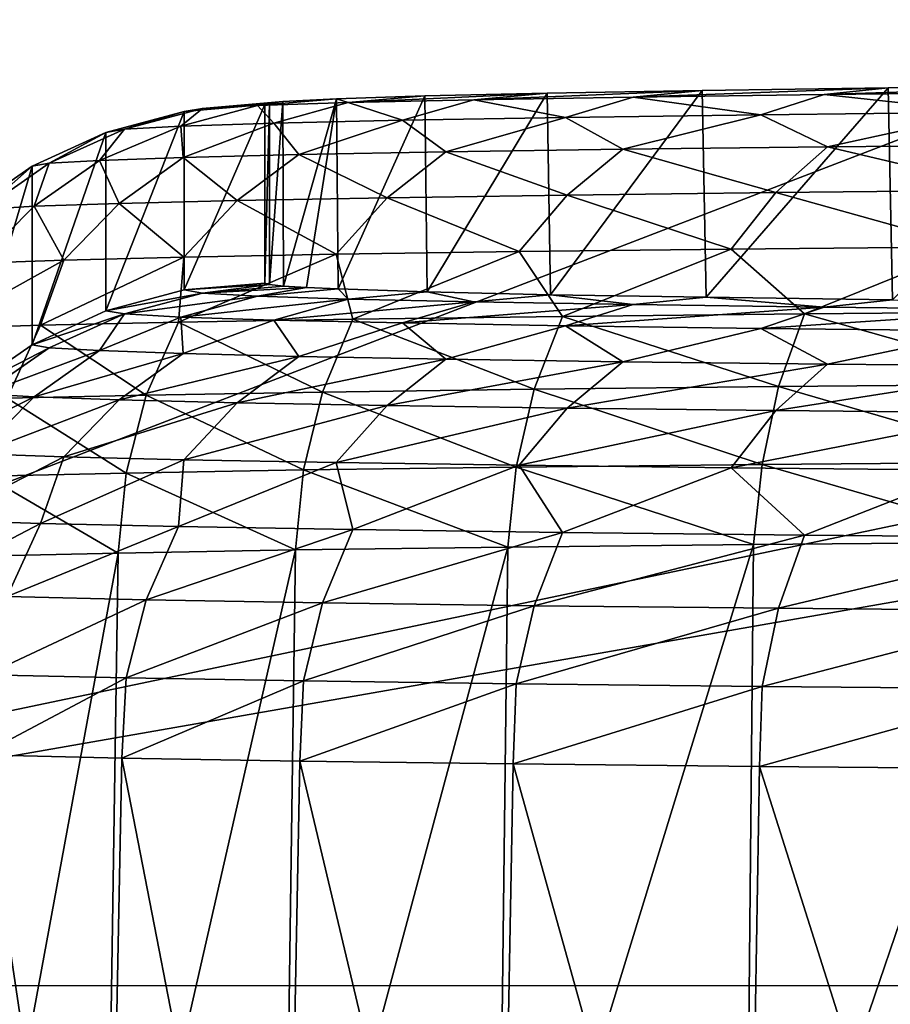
# Model space of a CAD drawing. Header units: millimetres. Extents: x -95 to 95, y -21 to 21.
# Tile 7 of 89: x -84.74 to -82.88, y -16.59 to -14.49. Entities that reach past the tile are written whole.
import ezdxf

# ---------------------------------------------------------------- set-up
doc = ezdxf.new("R2010")
doc.units = ezdxf.units.MM
doc.header["$LTSCALE"] = 135.540879
for name, color, linetype in [('130', 7, 'CONTINUOUS'), ('135', 7, 'CONTINUOUS'), ('136', 7, 'CONTINUOUS'), ('138', 7, 'CONTINUOUS'), ('139', 7, 'CONTINUOUS'), ('140', 7, 'CONTINUOUS'), ('19', 7, 'CONTINUOUS'), ('2', 7, 'CONTINUOUS')]:
    doc.layers.add(name, color=color, linetype=linetype)

msp = doc.modelspace()

# ---------------------------------------------------------------- linework, layer by layer
at = {"layer": '130', "color": 254, "linetype": 'Continuous', "true_color": 0xd7d6db}
for points in [[(-83.6136, -14.6485, 97.5549), (-83.2837, -14.6429, 98.2031), (-83.6069, -15.0777, 48.3777), (-83.6136, -14.6485, 97.5549)], [(-83.6069, -15.0777, 48.3777), (-83.2837, -14.6429, 98.2031), (-83.2754, -15.0833, 47.7303), (-83.6069, -15.0777, 48.3777)], [(-83.2837, -14.6429, 98.2031), (-82.888, -14.6376, 98.8133), (-83.2754, -15.0833, 47.7303), (-83.2837, -14.6429, 98.2031)], [(-83.2754, -15.0833, 47.7303), (-82.888, -14.6376, 98.8133), (-82.8783, -15.0887, 47.121), (-83.2754, -15.0833, 47.7303)], [(-82.888, -14.6376, 98.8133), (-82.4308, -14.6326, 99.3789), (-82.8783, -15.0887, 47.121), (-82.888, -14.6376, 98.8133)], [(-84.2052, -14.67, 95.0921), (-84.1765, -14.6669, 95.4547), (-84.2049, -15.0561, 50.8501), (-84.2052, -14.67, 95.0921)], [(-84.2049, -15.0561, 50.8501), (-84.1765, -14.6669, 95.4547), (-84.1751, -15.0594, 50.4798), (-84.2049, -15.0561, 50.8501)], [(-84.1765, -14.6669, 95.4547), (-84.0625, -14.6606, 96.1732), (-84.1751, -15.0594, 50.4798), (-84.1765, -14.6669, 95.4547)], [(-84.1751, -15.0594, 50.4798), (-84.0625, -14.6606, 96.1732), (-84.1263, -15.0625, 50.1158), (-84.1751, -15.0594, 50.4798)], [(-84.1263, -15.0625, 50.1158), (-84.0625, -14.6606, 96.1732), (-84.0591, -15.0656, 49.7585), (-84.1263, -15.0625, 50.1158)], [(-84.0625, -14.6606, 96.1732), (-83.8742, -14.6545, 96.8759), (-84.0591, -15.0656, 49.7585), (-84.0625, -14.6606, 96.1732)], [(-84.0591, -15.0656, 49.7585), (-83.8742, -14.6545, 96.8759), (-83.8691, -15.0718, 49.0562), (-84.0591, -15.0656, 49.7585)], [(-83.8742, -14.6545, 96.8759), (-83.6136, -14.6485, 97.5549), (-83.8691, -15.0718, 49.0562), (-83.8742, -14.6545, 96.8759)], [(-83.8691, -15.0718, 49.0562), (-83.6136, -14.6485, 97.5549), (-83.6069, -15.0777, 48.3777), (-83.8691, -15.0718, 49.0562)], [(-84.2149, -15.0529, 51.2238), (-84.2052, -14.67, 95.0921), (-84.2049, -15.0561, 50.8501), (-84.2149, -15.0529, 51.2238)], [(-84.2149, -14.6732, 94.7238), (-84.2052, -14.67, 95.0921), (-84.2149, -15.0529, 51.2238), (-84.2149, -14.6732, 94.7238)]]:
    msp.add_3dface(points, dxfattribs=at)
at = {"layer": '135', "color": 254, "linetype": 'Continuous', "true_color": 0xd7d6db}
for points in [[(-84.8543, -17.8243, 48.7769), (-84.8193, -16.057, 48.7536), (-84.5543, -17.8311, 47.9956), (-84.8543, -17.8243, 48.7769)], [(-84.8193, -16.057, 48.7536), (-84.5195, -16.0638, 47.9778), (-84.5543, -17.8311, 47.9956), (-84.8193, -16.057, 48.7536)], [(-84.5543, -17.8311, 47.9956), (-84.5195, -16.0638, 47.9778), (-84.1744, -17.8376, 47.2499), (-84.5543, -17.8311, 47.9956)], [(-84.5195, -16.0638, 47.9778), (-84.1404, -16.0702, 47.2373), (-84.1744, -17.8376, 47.2499), (-84.5195, -16.0638, 47.9778)], [(-84.1744, -17.8376, 47.2499), (-84.1404, -16.0702, 47.2373), (-83.7185, -17.8438, 46.548), (-84.1744, -17.8376, 47.2499)], [(-84.1404, -16.0702, 47.2373), (-83.6863, -16.0763, 46.5407), (-83.7185, -17.8438, 46.548), (-84.1404, -16.0702, 47.2373)], [(-83.7185, -17.8438, 46.548), (-83.6863, -16.0763, 46.5407), (-83.1918, -17.8494, 45.8976), (-83.7185, -17.8438, 46.548)], [(-83.6863, -16.0763, 46.5407), (-83.1619, -16.082, 45.895), (-83.1918, -17.8494, 45.8976), (-83.6863, -16.0763, 46.5407)], [(-83.1918, -17.8494, 45.8976), (-83.1619, -16.082, 45.895), (-82.6001, -17.8546, 45.3059), (-83.1918, -17.8494, 45.8976)], [(-83.1619, -16.082, 45.895), (-82.5732, -16.0871, 45.3078), (-82.6001, -17.8546, 45.3059), (-83.1619, -16.082, 45.895)]]:
    msp.add_3dface(points, dxfattribs=at)
at = {"layer": '136', "color": 254, "linetype": 'Continuous', "true_color": 0xd7d6db}
for points in [[(-83.1745, -15.6093, 100.0558), (-83.6973, -15.6149, 99.4089), (-83.7185, -17.3821, 99.4476), (-83.1745, -15.6093, 100.0558)], [(-83.1918, -17.3764, 100.098), (-83.1745, -15.6093, 100.0558), (-83.7185, -17.3821, 99.4476), (-83.1918, -17.3764, 100.098)], [(-82.6001, -17.3713, 100.6898), (-82.5872, -15.6042, 100.6444), (-83.1918, -17.3764, 100.098), (-82.6001, -17.3713, 100.6898)], [(-82.5872, -15.6042, 100.6444), (-83.1745, -15.6093, 100.0558), (-83.1918, -17.3764, 100.098), (-82.5872, -15.6042, 100.6444)], [(-84.5543, -17.3948, 98.0001), (-84.5271, -15.6275, 97.9699), (-84.8543, -17.4016, 97.2187), (-84.5543, -17.3948, 98.0001)], [(-84.5271, -15.6275, 97.9699), (-84.8251, -15.6343, 97.1934), (-84.8543, -17.4016, 97.2187), (-84.5271, -15.6275, 97.9699)], [(-84.1744, -17.3882, 98.7458), (-84.1498, -15.621, 98.7112), (-84.5543, -17.3948, 98.0001), (-84.1744, -17.3882, 98.7458)], [(-84.1498, -15.621, 98.7112), (-84.5271, -15.6275, 97.9699), (-84.5543, -17.3948, 98.0001), (-84.1498, -15.621, 98.7112)], [(-83.6973, -15.6149, 99.4089), (-84.1498, -15.621, 98.7112), (-84.1744, -17.3882, 98.7458), (-83.6973, -15.6149, 99.4089)], [(-83.7185, -17.3821, 99.4476), (-83.6973, -15.6149, 99.4089), (-84.1744, -17.3882, 98.7458), (-83.7185, -17.3821, 99.4476)]]:
    msp.add_3dface(points, dxfattribs=at)
at = {"layer": '138', "color": 254, "linetype": 'Continuous', "true_color": 0xd7d6db}
for points in [[(-83.4306, -14.657, 98.2923), (-83.2837, -14.6429, 98.2031), (-83.7697, -14.6628, 97.6267), (-83.4306, -14.657, 98.2923)], [(-83.2837, -14.6429, 98.2031), (-83.6136, -14.6485, 97.5549), (-83.7697, -14.6628, 97.6267), (-83.2837, -14.6429, 98.2031)], [(-83.0237, -14.6515, 98.9188), (-82.888, -14.6376, 98.8133), (-83.4306, -14.657, 98.2923), (-83.0237, -14.6515, 98.9188)], [(-82.888, -14.6376, 98.8133), (-83.2837, -14.6429, 98.2031), (-83.4306, -14.657, 98.2923), (-82.888, -14.6376, 98.8133)], [(-82.5536, -14.6464, 99.4993), (-82.4308, -14.6326, 99.3789), (-83.0237, -14.6515, 98.9188), (-82.5536, -14.6464, 99.4993)], [(-82.4308, -14.6326, 99.3789), (-82.888, -14.6376, 98.8133), (-83.0237, -14.6515, 98.9188), (-82.4308, -14.6326, 99.3789)], [(-82.5536, -14.6464, 99.4993), (-83.0237, -14.6515, 98.9188), (-82.6776, -14.6896, 99.6113), (-82.5536, -14.6464, 99.4993)], [(-84.2307, -14.6752, 96.2077), (-84.1765, -14.6669, 95.4547), (-84.3476, -14.6816, 95.4699), (-84.2307, -14.6752, 96.2077)], [(-84.1765, -14.6669, 95.4547), (-84.2052, -14.67, 95.0921), (-84.3476, -14.6816, 95.4699), (-84.1765, -14.6669, 95.4547)], [(-84.0374, -14.6689, 96.9293), (-84.0625, -14.6606, 96.1732), (-84.2307, -14.6752, 96.2077), (-84.0374, -14.6689, 96.9293)], [(-84.0625, -14.6606, 96.1732), (-84.1765, -14.6669, 95.4547), (-84.2307, -14.6752, 96.2077), (-84.0625, -14.6606, 96.1732)], [(-83.8742, -14.6545, 96.8759), (-84.0625, -14.6606, 96.1732), (-84.0374, -14.6689, 96.9293), (-83.8742, -14.6545, 96.8759)], [(-83.7697, -14.6628, 97.6267), (-83.6136, -14.6485, 97.5549), (-84.0374, -14.6689, 96.9293), (-83.7697, -14.6628, 97.6267)], [(-83.6136, -14.6485, 97.5549), (-83.8742, -14.6545, 96.8759), (-84.0374, -14.6689, 96.9293), (-83.6136, -14.6485, 97.5549)], [(-83.7697, -14.6628, 97.6267), (-84.0374, -14.6689, 96.9293), (-83.9221, -14.7064, 97.6949), (-83.7697, -14.6628, 97.6267)], [(-83.575, -14.7004, 98.376), (-83.7697, -14.6628, 97.6267), (-83.9221, -14.7064, 97.6949), (-83.575, -14.7004, 98.376)], [(-83.4306, -14.657, 98.2923), (-83.7697, -14.6628, 97.6267), (-83.575, -14.7004, 98.376), (-83.4306, -14.657, 98.2923)], [(-83.1587, -14.6948, 99.0172), (-83.4306, -14.657, 98.2923), (-83.575, -14.7004, 98.376), (-83.1587, -14.6948, 99.0172)], [(-83.0237, -14.6515, 98.9188), (-83.4306, -14.657, 98.2923), (-83.1587, -14.6948, 99.0172), (-83.0237, -14.6515, 98.9188)], [(-82.6776, -14.6896, 99.6113), (-83.0237, -14.6515, 98.9188), (-83.1587, -14.6948, 99.0172), (-82.6776, -14.6896, 99.6113)], [(-84.5135, -14.7256, 95.4877), (-84.3867, -14.6881, 94.724), (-84.5535, -14.7323, 94.7243), (-84.5135, -14.7256, 95.4877)], [(-84.3476, -14.6816, 95.4699), (-84.3867, -14.6881, 94.724), (-84.5135, -14.7256, 95.4877), (-84.3476, -14.6816, 95.4699)], [(-84.3939, -14.719, 96.2428), (-84.3476, -14.6816, 95.4699), (-84.5135, -14.7256, 95.4877), (-84.3939, -14.719, 96.2428)], [(-84.2307, -14.6752, 96.2077), (-84.3476, -14.6816, 95.4699), (-84.3939, -14.719, 96.2428), (-84.2307, -14.6752, 96.2077)], [(-84.196, -14.7126, 96.9812), (-84.2307, -14.6752, 96.2077), (-84.3939, -14.719, 96.2428), (-84.196, -14.7126, 96.9812)], [(-84.3476, -14.6816, 95.4699), (-84.2149, -14.6732, 94.7238), (-84.3867, -14.6881, 94.724), (-84.3476, -14.6816, 95.4699)], [(-84.2052, -14.67, 95.0921), (-84.2149, -14.6732, 94.7238), (-84.3476, -14.6816, 95.4699), (-84.2052, -14.67, 95.0921)], [(-84.0374, -14.6689, 96.9293), (-84.2307, -14.6752, 96.2077), (-84.196, -14.7126, 96.9812), (-84.0374, -14.6689, 96.9293)], [(-83.9221, -14.7064, 97.6949), (-84.0374, -14.6689, 96.9293), (-84.196, -14.7126, 96.9812), (-83.9221, -14.7064, 97.6949)], [(-83.9221, -14.7064, 97.6949), (-84.196, -14.7126, 96.9812), (-84.1423, -14.7796, 97.5798), (-83.9221, -14.7064, 97.6949)], [(-83.8294, -14.7738, 98.2416), (-83.9221, -14.7064, 97.6949), (-84.1423, -14.7796, 97.5798), (-83.8294, -14.7738, 98.2416)], [(-83.575, -14.7004, 98.376), (-83.9221, -14.7064, 97.6949), (-83.8294, -14.7738, 98.2416), (-83.575, -14.7004, 98.376)], [(-83.453, -14.7683, 98.8696), (-83.575, -14.7004, 98.376), (-83.8294, -14.7738, 98.2416), (-83.453, -14.7683, 98.8696)], [(-83.1587, -14.6948, 99.0172), (-83.575, -14.7004, 98.376), (-83.453, -14.7683, 98.8696), (-83.1587, -14.6948, 99.0172)], [(-83.0169, -14.7632, 99.4576), (-83.1587, -14.6948, 99.0172), (-83.453, -14.7683, 98.8696), (-83.0169, -14.7632, 99.4576)], [(-82.6776, -14.6896, 99.6113), (-83.1587, -14.6948, 99.0172), (-83.0169, -14.7632, 99.4576), (-82.6776, -14.6896, 99.6113)], [(-82.5252, -14.7585, 100.0001), (-82.6776, -14.6896, 99.6113), (-83.0169, -14.7632, 99.4576), (-82.5252, -14.7585, 100.0001)], [(-84.5669, -14.7918, 96.1804), (-84.5135, -14.7256, 95.4877), (-84.6743, -14.7981, 95.4562), (-84.5669, -14.7918, 96.1804)], [(-84.5135, -14.7256, 95.4877), (-84.5535, -14.7323, 94.7243), (-84.6743, -14.7981, 95.4562), (-84.5135, -14.7256, 95.4877)], [(-84.389, -14.7856, 96.8905), (-84.3939, -14.719, 96.2428), (-84.5669, -14.7918, 96.1804), (-84.389, -14.7856, 96.8905)], [(-84.3939, -14.719, 96.2428), (-84.5135, -14.7256, 95.4877), (-84.5669, -14.7918, 96.1804), (-84.3939, -14.719, 96.2428)], [(-84.196, -14.7126, 96.9812), (-84.3939, -14.719, 96.2428), (-84.389, -14.7856, 96.8905), (-84.196, -14.7126, 96.9812)], [(-84.1423, -14.7796, 97.5798), (-84.196, -14.7126, 96.9812), (-84.389, -14.7856, 96.8905), (-84.1423, -14.7796, 97.5798)], [(-84.6743, -14.7981, 95.4562), (-84.5535, -14.7323, 94.7243), (-84.7102, -14.8045, 94.725), (-84.6743, -14.7981, 95.4562)], [(-83.453, -14.7683, 98.8696), (-83.8294, -14.7738, 98.2416), (-83.571, -14.8657, 98.9493), (-83.453, -14.7683, 98.8696)], [(-83.1266, -14.8605, 99.5485), (-83.453, -14.7683, 98.8696), (-83.571, -14.8657, 98.9493), (-83.1266, -14.8605, 99.5485)], [(-83.0169, -14.7632, 99.4576), (-83.453, -14.7683, 98.8696), (-83.1266, -14.8605, 99.5485), (-83.0169, -14.7632, 99.4576)], [(-82.6256, -14.8556, 100.1013), (-83.0169, -14.7632, 99.4576), (-83.1266, -14.8605, 99.5485), (-82.6256, -14.8556, 100.1013)], [(-82.5252, -14.7585, 100.0001), (-83.0169, -14.7632, 99.4576), (-82.6256, -14.8556, 100.1013), (-82.5252, -14.7585, 100.0001)], [(-84.5669, -14.7918, 96.1804), (-84.6743, -14.7981, 95.4562), (-84.7061, -14.8896, 96.2089), (-84.5669, -14.7918, 96.1804)], [(-84.5249, -14.8833, 96.9326), (-84.5669, -14.7918, 96.1804), (-84.7061, -14.8896, 96.2089), (-84.5249, -14.8833, 96.9326)], [(-84.389, -14.7856, 96.8905), (-84.5669, -14.7918, 96.1804), (-84.5249, -14.8833, 96.9326), (-84.389, -14.7856, 96.8905)], [(-84.2735, -14.8772, 97.635), (-84.389, -14.7856, 96.8905), (-84.5249, -14.8833, 96.9326), (-84.2735, -14.8772, 97.635)], [(-84.1423, -14.7796, 97.5798), (-84.389, -14.7856, 96.8905), (-84.2735, -14.8772, 97.635), (-84.1423, -14.7796, 97.5798)], [(-83.9546, -14.8713, 98.3094), (-84.1423, -14.7796, 97.5798), (-84.2735, -14.8772, 97.635), (-83.9546, -14.8713, 98.3094)], [(-83.8294, -14.7738, 98.2416), (-84.1423, -14.7796, 97.5798), (-83.9546, -14.8713, 98.3094), (-83.8294, -14.7738, 98.2416)], [(-83.571, -14.8657, 98.9493), (-83.8294, -14.7738, 98.2416), (-83.9546, -14.8713, 98.3094), (-83.571, -14.8657, 98.9493)], [(-84.8156, -14.8961, 95.471), (-84.7102, -14.8045, 94.725), (-84.8522, -14.9026, 94.7258), (-84.8156, -14.8961, 95.471)], [(-84.6743, -14.7981, 95.4562), (-84.7102, -14.8045, 94.725), (-84.8156, -14.8961, 95.471), (-84.6743, -14.7981, 95.4562)], [(-84.7061, -14.8896, 96.2089), (-84.6743, -14.7981, 95.4562), (-84.8156, -14.8961, 95.471), (-84.7061, -14.8896, 96.2089)], [(-82.6256, -14.8556, 100.1013), (-83.1266, -14.8605, 99.5485), (-82.7126, -14.9759, 100.1893), (-82.6256, -14.8556, 100.1013)], [(-84.2735, -14.8772, 97.635), (-84.5249, -14.8833, 96.9326), (-84.3871, -14.9978, 97.6831), (-84.2735, -14.8772, 97.635)], [(-84.063, -14.9918, 98.3684), (-84.2735, -14.8772, 97.635), (-84.3871, -14.9978, 97.6831), (-84.063, -14.9918, 98.3684)], [(-83.9546, -14.8713, 98.3094), (-84.2735, -14.8772, 97.635), (-84.063, -14.9918, 98.3684), (-83.9546, -14.8713, 98.3094)], [(-83.6733, -14.9861, 99.0187), (-83.9546, -14.8713, 98.3094), (-84.063, -14.9918, 98.3684), (-83.6733, -14.9861, 99.0187)], [(-83.571, -14.8657, 98.9493), (-83.9546, -14.8713, 98.3094), (-83.6733, -14.9861, 99.0187), (-83.571, -14.8657, 98.9493)], [(-83.2217, -14.9808, 99.6276), (-83.571, -14.8657, 98.9493), (-83.6733, -14.9861, 99.0187), (-83.2217, -14.9808, 99.6276)], [(-83.1266, -14.8605, 99.5485), (-83.571, -14.8657, 98.9493), (-83.2217, -14.9808, 99.6276), (-83.1266, -14.8605, 99.5485)], [(-82.7126, -14.9759, 100.1893), (-83.1266, -14.8605, 99.5485), (-83.2217, -14.9808, 99.6276), (-82.7126, -14.9759, 100.1893)], [(-84.7061, -14.8896, 96.2089), (-84.8156, -14.8961, 95.471), (-84.8267, -15.0104, 96.2339), (-84.7061, -14.8896, 96.2089)], [(-84.6426, -15.004, 96.9693), (-84.7061, -14.8896, 96.2089), (-84.8267, -15.0104, 96.2339), (-84.6426, -15.004, 96.9693)], [(-84.5249, -14.8833, 96.9326), (-84.7061, -14.8896, 96.2089), (-84.6426, -15.004, 96.9693), (-84.5249, -14.8833, 96.9326)], [(-84.3871, -14.9978, 97.6831), (-84.5249, -14.8833, 96.9326), (-84.6426, -15.004, 96.9693), (-84.3871, -14.9978, 97.6831)], [(-83.2217, -14.9808, 99.6276), (-83.6733, -14.9861, 99.0187), (-83.5811, -15.1238, 99.3278), (-83.2217, -14.9808, 99.6276)], [(-83.0656, -15.1182, 99.9644), (-83.2217, -14.9808, 99.6276), (-83.5811, -15.1238, 99.3278), (-83.0656, -15.1182, 99.9644)], [(-82.7126, -14.9759, 100.1893), (-83.2217, -14.9808, 99.6276), (-83.0656, -15.1182, 99.9644), (-82.7126, -14.9759, 100.1893)], [(-82.4864, -15.1132, 100.5435), (-82.7126, -14.9759, 100.1893), (-83.0656, -15.1182, 99.9644), (-82.4864, -15.1132, 100.5435)], [(-84.3871, -14.9978, 97.6831), (-84.6426, -15.004, 96.9693), (-84.6926, -15.1428, 97.1463), (-84.3871, -14.9978, 97.6831)], [(-84.399, -15.1362, 97.911), (-84.3871, -14.9978, 97.6831), (-84.6926, -15.1428, 97.1463), (-84.399, -15.1362, 97.911)], [(-84.063, -14.9918, 98.3684), (-84.3871, -14.9978, 97.6831), (-84.399, -15.1362, 97.911), (-84.063, -14.9918, 98.3684)], [(-84.0272, -15.1298, 98.6408), (-84.063, -14.9918, 98.3684), (-84.399, -15.1362, 97.911), (-84.0272, -15.1298, 98.6408)], [(-83.6733, -14.9861, 99.0187), (-84.063, -14.9918, 98.3684), (-84.0272, -15.1298, 98.6408), (-83.6733, -14.9861, 99.0187)], [(-83.5811, -15.1238, 99.3278), (-83.6733, -14.9861, 99.0187), (-84.0272, -15.1298, 98.6408), (-83.5811, -15.1238, 99.3278)], [(-84.6426, -15.004, 96.9693), (-84.8267, -15.0104, 96.2339), (-84.9045, -15.1497, 96.3551), (-84.6426, -15.004, 96.9693)], [(-84.6926, -15.1428, 97.1463), (-84.6426, -15.004, 96.9693), (-84.9045, -15.1497, 96.3551), (-84.6926, -15.1428, 97.1463)], [(-83.5811, -15.1238, 99.3278), (-84.0272, -15.1298, 98.6408), (-83.6415, -15.2789, 99.373), (-83.5811, -15.1238, 99.3278)], [(-83.1211, -15.2733, 100.0157), (-83.5811, -15.1238, 99.3278), (-83.6415, -15.2789, 99.373), (-83.1211, -15.2733, 100.0157)], [(-83.0656, -15.1182, 99.9644), (-83.5811, -15.1238, 99.3278), (-83.1211, -15.2733, 100.0157), (-83.0656, -15.1182, 99.9644)], [(-82.5364, -15.2682, 100.6004), (-83.0656, -15.1182, 99.9644), (-83.1211, -15.2733, 100.0157), (-82.5364, -15.2682, 100.6004)], [(-82.4864, -15.1132, 100.5435), (-83.0656, -15.1182, 99.9644), (-82.5364, -15.2682, 100.6004), (-82.4864, -15.1132, 100.5435)], [(-84.6926, -15.1428, 97.1463), (-84.9045, -15.1497, 96.3551), (-84.7636, -15.2981, 97.1707), (-84.6926, -15.1428, 97.1463)], [(-84.4673, -15.2914, 97.9427), (-84.6926, -15.1428, 97.1463), (-84.7636, -15.2981, 97.1707), (-84.4673, -15.2914, 97.9427)], [(-84.399, -15.1362, 97.911), (-84.6926, -15.1428, 97.1463), (-84.4673, -15.2914, 97.9427), (-84.399, -15.1362, 97.911)], [(-84.0919, -15.285, 98.6795), (-84.399, -15.1362, 97.911), (-84.4673, -15.2914, 97.9427), (-84.0919, -15.285, 98.6795)], [(-84.0272, -15.1298, 98.6408), (-84.399, -15.1362, 97.911), (-84.0919, -15.285, 98.6795), (-84.0272, -15.1298, 98.6408)], [(-83.6415, -15.2789, 99.373), (-84.0272, -15.1298, 98.6408), (-84.0919, -15.285, 98.6795), (-83.6415, -15.2789, 99.373)], [(-83.1211, -15.2733, 100.0157), (-83.6415, -15.2789, 99.373), (-83.1559, -15.4391, 100.0486), (-83.1211, -15.2733, 100.0157)], [(-82.5678, -15.434, 100.6367), (-83.1211, -15.2733, 100.0157), (-83.1559, -15.4391, 100.0486), (-82.5678, -15.434, 100.6367)], [(-82.5364, -15.2682, 100.6004), (-83.1211, -15.2733, 100.0157), (-82.5678, -15.434, 100.6367), (-82.5364, -15.2682, 100.6004)], [(-84.4673, -15.2914, 97.9427), (-84.7636, -15.2981, 97.1707), (-84.5101, -15.4573, 97.9632), (-84.4673, -15.2914, 97.9427)], [(-84.1325, -15.4508, 98.7044), (-84.4673, -15.2914, 97.9427), (-84.5101, -15.4573, 97.9632), (-84.1325, -15.4508, 98.7044)], [(-84.0919, -15.285, 98.6795), (-84.4673, -15.2914, 97.9427), (-84.1325, -15.4508, 98.7044), (-84.0919, -15.285, 98.6795)], [(-83.6795, -15.4447, 99.402), (-84.0919, -15.285, 98.6795), (-84.1325, -15.4508, 98.7044), (-83.6795, -15.4447, 99.402)], [(-83.6415, -15.2789, 99.373), (-84.0919, -15.285, 98.6795), (-83.6795, -15.4447, 99.402), (-83.6415, -15.2789, 99.373)], [(-83.1559, -15.4391, 100.0486), (-83.6415, -15.2789, 99.373), (-83.6795, -15.4447, 99.402), (-83.1559, -15.4391, 100.0486)], [(-84.5101, -15.4573, 97.9632), (-84.7636, -15.2981, 97.1707), (-84.8082, -15.4641, 97.1867), (-84.5101, -15.4573, 97.9632)], [(-83.1745, -15.6093, 100.0558), (-83.1559, -15.4391, 100.0486), (-83.6795, -15.4447, 99.402), (-83.1745, -15.6093, 100.0558)], [(-83.1745, -15.6093, 100.0558), (-82.5872, -15.6042, 100.6444), (-83.1559, -15.4391, 100.0486), (-83.1745, -15.6093, 100.0558)], [(-82.5872, -15.6042, 100.6444), (-82.5678, -15.434, 100.6367), (-83.1559, -15.4391, 100.0486), (-82.5872, -15.6042, 100.6444)], [(-84.8251, -15.6343, 97.1934), (-84.5271, -15.6275, 97.9699), (-84.8082, -15.4641, 97.1867), (-84.8251, -15.6343, 97.1934)], [(-84.5271, -15.6275, 97.9699), (-84.5101, -15.4573, 97.9632), (-84.8082, -15.4641, 97.1867), (-84.5271, -15.6275, 97.9699)], [(-84.5271, -15.6275, 97.9699), (-84.1498, -15.621, 98.7112), (-84.5101, -15.4573, 97.9632), (-84.5271, -15.6275, 97.9699)], [(-84.1498, -15.621, 98.7112), (-84.1325, -15.4508, 98.7044), (-84.5101, -15.4573, 97.9632), (-84.1498, -15.621, 98.7112)], [(-84.1498, -15.621, 98.7112), (-83.6973, -15.6149, 99.4089), (-84.1325, -15.4508, 98.7044), (-84.1498, -15.621, 98.7112)], [(-83.6973, -15.6149, 99.4089), (-83.6795, -15.4447, 99.402), (-84.1325, -15.4508, 98.7044), (-83.6973, -15.6149, 99.4089)], [(-83.6973, -15.6149, 99.4089), (-83.1745, -15.6093, 100.0558), (-83.6795, -15.4447, 99.402), (-83.6973, -15.6149, 99.4089)]]:
    msp.add_3dface(points, dxfattribs=at)
at = {"layer": '139', "color": 254, "linetype": 'Continuous', "true_color": 0xd7d6db}
for points in [[(-84.5535, -15.1119, 51.2243), (-84.3867, -14.6881, 94.724), (-84.3867, -15.0677, 51.224), (-84.5535, -15.1119, 51.2243)], [(-84.5535, -14.7323, 94.7243), (-84.3867, -14.6881, 94.724), (-84.5535, -15.1119, 51.2243), (-84.5535, -14.7323, 94.7243)], [(-84.3867, -14.6881, 94.724), (-84.2149, -14.6732, 94.7238), (-84.3867, -15.0677, 51.224), (-84.3867, -14.6881, 94.724)], [(-84.2149, -14.6732, 94.7238), (-84.2149, -15.0529, 51.2238), (-84.3867, -15.0677, 51.224), (-84.2149, -14.6732, 94.7238)], [(-84.7102, -15.1841, 51.225), (-84.5535, -14.7323, 94.7243), (-84.5535, -15.1119, 51.2243), (-84.7102, -15.1841, 51.225)], [(-84.7102, -14.8045, 94.725), (-84.5535, -14.7323, 94.7243), (-84.7102, -15.1841, 51.225), (-84.7102, -14.8045, 94.725)], [(-84.8522, -15.2822, 51.2258), (-84.7102, -14.8045, 94.725), (-84.7102, -15.1841, 51.225), (-84.8522, -15.2822, 51.2258)], [(-84.8522, -14.9026, 94.7258), (-84.7102, -14.8045, 94.725), (-84.8522, -15.2822, 51.2258), (-84.8522, -14.9026, 94.7258)]]:
    msp.add_3dface(points, dxfattribs=at)
at = {"layer": '140', "color": 254, "linetype": 'Continuous', "true_color": 0xd7d6db}
for points in [[(-84.2149, -15.0529, 51.2238), (-84.2049, -15.0561, 50.8501), (-84.3867, -15.0677, 51.224), (-84.2149, -15.0529, 51.2238)], [(-84.3867, -15.0677, 51.224), (-84.2049, -15.0561, 50.8501), (-84.3476, -15.0742, 50.478), (-84.3867, -15.0677, 51.224)], [(-84.2049, -15.0561, 50.8501), (-84.1751, -15.0594, 50.4798), (-84.3476, -15.0742, 50.478), (-84.2049, -15.0561, 50.8501)], [(-84.1751, -15.0594, 50.4798), (-84.1263, -15.0625, 50.1158), (-84.3476, -15.0742, 50.478), (-84.1751, -15.0594, 50.4798)], [(-84.3476, -15.0742, 50.478), (-84.1263, -15.0625, 50.1158), (-84.2307, -15.0807, 49.7402), (-84.3476, -15.0742, 50.478)], [(-84.1263, -15.0625, 50.1158), (-84.0591, -15.0656, 49.7585), (-84.2307, -15.0807, 49.7402), (-84.1263, -15.0625, 50.1158)], [(-84.2307, -15.0807, 49.7402), (-84.0591, -15.0656, 49.7585), (-84.0374, -15.087, 49.0186), (-84.2307, -15.0807, 49.7402)], [(-84.0591, -15.0656, 49.7585), (-83.8691, -15.0718, 49.0562), (-84.0374, -15.087, 49.0186), (-84.0591, -15.0656, 49.7585)], [(-84.5535, -15.1119, 51.2243), (-84.3867, -15.0677, 51.224), (-84.3476, -15.0742, 50.478), (-84.5535, -15.1119, 51.2243)], [(-84.5535, -15.1119, 51.2243), (-84.3476, -15.0742, 50.478), (-84.5135, -15.1186, 50.4609), (-84.5535, -15.1119, 51.2243)], [(-84.3476, -15.0742, 50.478), (-84.2307, -15.0807, 49.7402), (-84.5135, -15.1186, 50.4609), (-84.3476, -15.0742, 50.478)], [(-84.5135, -15.1186, 50.4609), (-84.2307, -15.0807, 49.7402), (-84.3939, -15.1252, 49.7059), (-84.5135, -15.1186, 50.4609)], [(-84.2307, -15.0807, 49.7402), (-84.0374, -15.087, 49.0186), (-84.3939, -15.1252, 49.7059), (-84.2307, -15.0807, 49.7402)], [(-84.3939, -15.1252, 49.7059), (-84.0374, -15.087, 49.0186), (-84.196, -15.1316, 48.9675), (-84.3939, -15.1252, 49.7059)], [(-84.0374, -15.087, 49.0186), (-83.7697, -15.0931, 48.3212), (-84.196, -15.1316, 48.9675), (-84.0374, -15.087, 49.0186)], [(-84.0374, -15.087, 49.0186), (-83.8691, -15.0718, 49.0562), (-83.7697, -15.0931, 48.3212), (-84.0374, -15.087, 49.0186)], [(-83.8691, -15.0718, 49.0562), (-83.6069, -15.0777, 48.3777), (-83.7697, -15.0931, 48.3212), (-83.8691, -15.0718, 49.0562)], [(-83.7697, -15.0931, 48.3212), (-83.6069, -15.0777, 48.3777), (-83.4306, -15.0989, 47.6556), (-83.7697, -15.0931, 48.3212)], [(-83.6069, -15.0777, 48.3777), (-83.2754, -15.0833, 47.7303), (-83.4306, -15.0989, 47.6556), (-83.6069, -15.0777, 48.3777)], [(-83.4306, -15.0989, 47.6556), (-83.2754, -15.0833, 47.7303), (-83.0237, -15.1043, 47.0291), (-83.4306, -15.0989, 47.6556)], [(-83.2754, -15.0833, 47.7303), (-82.8783, -15.0887, 47.121), (-83.0237, -15.1043, 47.0291), (-83.2754, -15.0833, 47.7303)], [(-84.196, -15.1316, 48.9675), (-83.7697, -15.0931, 48.3212), (-83.9221, -15.1378, 48.2538), (-84.196, -15.1316, 48.9675)], [(-83.7697, -15.0931, 48.3212), (-83.4306, -15.0989, 47.6556), (-83.9221, -15.1378, 48.2538), (-83.7697, -15.0931, 48.3212)], [(-83.9221, -15.1378, 48.2538), (-83.4306, -15.0989, 47.6556), (-83.575, -15.1438, 47.5726), (-83.9221, -15.1378, 48.2538)], [(-83.4306, -15.0989, 47.6556), (-83.0237, -15.1043, 47.0291), (-83.575, -15.1438, 47.5726), (-83.4306, -15.0989, 47.6556)], [(-83.575, -15.1438, 47.5726), (-83.0237, -15.1043, 47.0291), (-83.1587, -15.1494, 46.9315), (-83.575, -15.1438, 47.5726)], [(-83.0237, -15.1043, 47.0291), (-82.5536, -15.1094, 46.4486), (-83.1587, -15.1494, 46.9315), (-83.0237, -15.1043, 47.0291)], [(-83.0237, -15.1043, 47.0291), (-82.8783, -15.0887, 47.121), (-82.5536, -15.1094, 46.4486), (-83.0237, -15.1043, 47.0291)], [(-84.7102, -15.1841, 51.225), (-84.5535, -15.1119, 51.2243), (-84.5135, -15.1186, 50.4609), (-84.7102, -15.1841, 51.225)], [(-84.7102, -15.1841, 51.225), (-84.5135, -15.1186, 50.4609), (-84.6743, -15.1905, 50.4937), (-84.7102, -15.1841, 51.225)], [(-84.6743, -15.1905, 50.4937), (-84.5135, -15.1186, 50.4609), (-84.5669, -15.1968, 49.7696), (-84.6743, -15.1905, 50.4937)], [(-84.5135, -15.1186, 50.4609), (-84.3939, -15.1252, 49.7059), (-84.5669, -15.1968, 49.7696), (-84.5135, -15.1186, 50.4609)], [(-84.5669, -15.1968, 49.7696), (-84.3939, -15.1252, 49.7059), (-84.389, -15.203, 49.0594), (-84.5669, -15.1968, 49.7696)], [(-84.3939, -15.1252, 49.7059), (-84.196, -15.1316, 48.9675), (-84.389, -15.203, 49.0594), (-84.3939, -15.1252, 49.7059)], [(-83.1587, -15.1494, 46.9315), (-82.5536, -15.1094, 46.4486), (-82.6776, -15.1546, 46.3374), (-83.1587, -15.1494, 46.9315)], [(-84.389, -15.203, 49.0594), (-84.196, -15.1316, 48.9675), (-84.1423, -15.209, 48.3701), (-84.389, -15.203, 49.0594)], [(-84.196, -15.1316, 48.9675), (-83.9221, -15.1378, 48.2538), (-84.1423, -15.209, 48.3701), (-84.196, -15.1316, 48.9675)], [(-84.1423, -15.209, 48.3701), (-83.9221, -15.1378, 48.2538), (-83.8294, -15.2148, 47.7083), (-84.1423, -15.209, 48.3701)], [(-83.9221, -15.1378, 48.2538), (-83.575, -15.1438, 47.5726), (-83.8294, -15.2148, 47.7083), (-83.9221, -15.1378, 48.2538)], [(-83.8294, -15.2148, 47.7083), (-83.575, -15.1438, 47.5726), (-83.453, -15.2203, 47.0804), (-83.8294, -15.2148, 47.7083)], [(-83.575, -15.1438, 47.5726), (-83.1587, -15.1494, 46.9315), (-83.453, -15.2203, 47.0804), (-83.575, -15.1438, 47.5726)], [(-83.453, -15.2203, 47.0804), (-83.1587, -15.1494, 46.9315), (-83.0169, -15.2254, 46.4923), (-83.453, -15.2203, 47.0804)], [(-83.1587, -15.1494, 46.9315), (-82.6776, -15.1546, 46.3374), (-83.0169, -15.2254, 46.4923), (-83.1587, -15.1494, 46.9315)], [(-83.0169, -15.2254, 46.4923), (-82.6776, -15.1546, 46.3374), (-82.5252, -15.2301, 45.9499), (-83.0169, -15.2254, 46.4923)], [(-84.8522, -15.2822, 51.2258), (-84.7102, -15.1841, 51.225), (-84.6743, -15.1905, 50.4937), (-84.8522, -15.2822, 51.2258)], [(-84.8522, -15.2822, 51.2258), (-84.6743, -15.1905, 50.4937), (-84.8156, -15.2887, 50.4807), (-84.8522, -15.2822, 51.2258)], [(-84.6743, -15.1905, 50.4937), (-84.5669, -15.1968, 49.7696), (-84.8156, -15.2887, 50.4807), (-84.6743, -15.1905, 50.4937)], [(-84.8156, -15.2887, 50.4807), (-84.5669, -15.1968, 49.7696), (-84.7061, -15.2951, 49.7427), (-84.8156, -15.2887, 50.4807)], [(-84.5669, -15.1968, 49.7696), (-84.389, -15.203, 49.0594), (-84.7061, -15.2951, 49.7427), (-84.5669, -15.1968, 49.7696)], [(-84.7061, -15.2951, 49.7427), (-84.389, -15.203, 49.0594), (-84.5249, -15.3014, 49.0191), (-84.7061, -15.2951, 49.7427)], [(-84.389, -15.203, 49.0594), (-84.1423, -15.209, 48.3701), (-84.5249, -15.3014, 49.0191), (-84.389, -15.203, 49.0594)], [(-84.5249, -15.3014, 49.0191), (-84.1423, -15.209, 48.3701), (-84.2735, -15.3076, 48.3166), (-84.5249, -15.3014, 49.0191)], [(-84.1423, -15.209, 48.3701), (-83.8294, -15.2148, 47.7083), (-84.2735, -15.3076, 48.3166), (-84.1423, -15.209, 48.3701)], [(-84.2735, -15.3076, 48.3166), (-83.8294, -15.2148, 47.7083), (-83.9546, -15.3135, 47.6422), (-84.2735, -15.3076, 48.3166)], [(-83.8294, -15.2148, 47.7083), (-83.453, -15.2203, 47.0804), (-83.9546, -15.3135, 47.6422), (-83.8294, -15.2148, 47.7083)], [(-83.9546, -15.3135, 47.6422), (-83.453, -15.2203, 47.0804), (-83.571, -15.319, 47.0023), (-83.9546, -15.3135, 47.6422)], [(-83.453, -15.2203, 47.0804), (-83.0169, -15.2254, 46.4923), (-83.571, -15.319, 47.0023), (-83.453, -15.2203, 47.0804)], [(-83.571, -15.319, 47.0023), (-83.0169, -15.2254, 46.4923), (-83.1266, -15.3243, 46.4031), (-83.571, -15.319, 47.0023)], [(-83.0169, -15.2254, 46.4923), (-82.5252, -15.2301, 45.9499), (-83.1266, -15.3243, 46.4031), (-83.0169, -15.2254, 46.4923)], [(-83.1266, -15.3243, 46.4031), (-82.5252, -15.2301, 45.9499), (-82.6256, -15.3291, 45.8503), (-83.1266, -15.3243, 46.4031)], [(-84.8156, -15.2887, 50.4807), (-84.7061, -15.2951, 49.7427), (-84.938, -15.4098, 50.4697), (-84.8156, -15.2887, 50.4807)], [(-84.938, -15.4098, 50.4697), (-84.7061, -15.2951, 49.7427), (-84.8267, -15.4163, 49.7198), (-84.938, -15.4098, 50.4697)], [(-84.7061, -15.2951, 49.7427), (-84.5249, -15.3014, 49.0191), (-84.8267, -15.4163, 49.7198), (-84.7061, -15.2951, 49.7427)], [(-84.8267, -15.4163, 49.7198), (-84.5249, -15.3014, 49.0191), (-84.6426, -15.4228, 48.9844), (-84.8267, -15.4163, 49.7198)], [(-84.5249, -15.3014, 49.0191), (-84.2735, -15.3076, 48.3166), (-84.6426, -15.4228, 48.9844), (-84.5249, -15.3014, 49.0191)], [(-84.6426, -15.4228, 48.9844), (-84.2735, -15.3076, 48.3166), (-84.3871, -15.429, 48.2706), (-84.6426, -15.4228, 48.9844)], [(-84.2735, -15.3076, 48.3166), (-83.9546, -15.3135, 47.6422), (-84.3871, -15.429, 48.2706), (-84.2735, -15.3076, 48.3166)], [(-84.3871, -15.429, 48.2706), (-83.9546, -15.3135, 47.6422), (-84.063, -15.435, 47.5853), (-84.3871, -15.429, 48.2706)], [(-83.9546, -15.3135, 47.6422), (-83.571, -15.319, 47.0023), (-84.063, -15.435, 47.5853), (-83.9546, -15.3135, 47.6422)], [(-84.063, -15.435, 47.5853), (-83.571, -15.319, 47.0023), (-83.6733, -15.4406, 46.9351), (-84.063, -15.435, 47.5853)], [(-83.571, -15.319, 47.0023), (-83.1266, -15.3243, 46.4031), (-83.6733, -15.4406, 46.9351), (-83.571, -15.319, 47.0023)], [(-83.6733, -15.4406, 46.9351), (-83.1266, -15.3243, 46.4031), (-83.2217, -15.446, 46.3261), (-83.6733, -15.4406, 46.9351)], [(-83.1266, -15.3243, 46.4031), (-82.6256, -15.3291, 45.8503), (-83.2217, -15.446, 46.3261), (-83.1266, -15.3243, 46.4031)], [(-83.2217, -15.446, 46.3261), (-82.6256, -15.3291, 45.8503), (-82.7126, -15.4509, 45.7644), (-83.2217, -15.446, 46.3261)], [(-84.8267, -15.4163, 49.7198), (-84.6426, -15.4228, 48.9844), (-84.9045, -15.5577, 49.6011), (-84.8267, -15.4163, 49.7198)], [(-84.9045, -15.5577, 49.6011), (-84.6426, -15.4228, 48.9844), (-84.6926, -15.5647, 48.8099), (-84.9045, -15.5577, 49.6011)], [(-84.6426, -15.4228, 48.9844), (-84.3871, -15.429, 48.2706), (-84.6926, -15.5647, 48.8099), (-84.6426, -15.4228, 48.9844)], [(-84.6926, -15.5647, 48.8099), (-84.3871, -15.429, 48.2706), (-84.399, -15.5713, 48.0452), (-84.6926, -15.5647, 48.8099)], [(-84.3871, -15.429, 48.2706), (-84.063, -15.435, 47.5853), (-84.399, -15.5713, 48.0452), (-84.3871, -15.429, 48.2706)], [(-84.399, -15.5713, 48.0452), (-84.063, -15.435, 47.5853), (-84.0272, -15.5777, 47.3154), (-84.399, -15.5713, 48.0452)], [(-84.063, -15.435, 47.5853), (-83.6733, -15.4406, 46.9351), (-84.0272, -15.5777, 47.3154), (-84.063, -15.435, 47.5853)], [(-84.0272, -15.5777, 47.3154), (-83.6733, -15.4406, 46.9351), (-83.5811, -15.5837, 46.6284), (-84.0272, -15.5777, 47.3154)], [(-83.6733, -15.4406, 46.9351), (-83.2217, -15.446, 46.3261), (-83.5811, -15.5837, 46.6284), (-83.6733, -15.4406, 46.9351)], [(-83.5811, -15.5837, 46.6284), (-83.2217, -15.446, 46.3261), (-83.0656, -15.5892, 45.9918), (-83.5811, -15.5837, 46.6284)], [(-83.2217, -15.446, 46.3261), (-82.7126, -15.4509, 45.7644), (-83.0656, -15.5892, 45.9918), (-83.2217, -15.446, 46.3261)], [(-83.0656, -15.5892, 45.9918), (-82.7126, -15.4509, 45.7644), (-82.4864, -15.5943, 45.4127), (-83.0656, -15.5892, 45.9918)], [(-84.9045, -15.5577, 49.6011), (-84.6926, -15.5647, 48.8099), (-84.9776, -15.7134, 49.5869), (-84.9045, -15.5577, 49.6011)], [(-84.9776, -15.7134, 49.5869), (-84.6926, -15.5647, 48.8099), (-84.7636, -15.7204, 48.7882), (-84.9776, -15.7134, 49.5869)], [(-84.6926, -15.5647, 48.8099), (-84.399, -15.5713, 48.0452), (-84.7636, -15.7204, 48.7882), (-84.6926, -15.5647, 48.8099)], [(-84.7636, -15.7204, 48.7882), (-84.399, -15.5713, 48.0452), (-84.4673, -15.7271, 48.0162), (-84.7636, -15.7204, 48.7882)], [(-84.399, -15.5713, 48.0452), (-84.0272, -15.5777, 47.3154), (-84.4673, -15.7271, 48.0162), (-84.399, -15.5713, 48.0452)], [(-84.4673, -15.7271, 48.0162), (-84.0272, -15.5777, 47.3154), (-84.0919, -15.7335, 47.2794), (-84.4673, -15.7271, 48.0162)], [(-84.0272, -15.5777, 47.3154), (-83.5811, -15.5837, 46.6284), (-84.0919, -15.7335, 47.2794), (-84.0272, -15.5777, 47.3154)], [(-84.0919, -15.7335, 47.2794), (-83.5811, -15.5837, 46.6284), (-83.6415, -15.7396, 46.5859), (-84.0919, -15.7335, 47.2794)], [(-83.5811, -15.5837, 46.6284), (-83.0656, -15.5892, 45.9918), (-83.6415, -15.7396, 46.5859), (-83.5811, -15.5837, 46.6284)], [(-83.6415, -15.7396, 46.5859), (-83.0656, -15.5892, 45.9918), (-83.1211, -15.7452, 45.9432), (-83.6415, -15.7396, 46.5859)], [(-83.0656, -15.5892, 45.9918), (-82.4864, -15.5943, 45.4127), (-83.1211, -15.7452, 45.9432), (-83.0656, -15.5892, 45.9918)], [(-83.1211, -15.7452, 45.9432), (-82.4864, -15.5943, 45.4127), (-82.5364, -15.7503, 45.3585), (-83.1211, -15.7452, 45.9432)], [(-84.7636, -15.7204, 48.7882), (-84.4673, -15.7271, 48.0162), (-84.8082, -15.8866, 48.7751), (-84.7636, -15.7204, 48.7882)], [(-84.8082, -15.8866, 48.7751), (-84.4673, -15.7271, 48.0162), (-84.5101, -15.8933, 47.9986), (-84.8082, -15.8866, 48.7751)], [(-84.4673, -15.7271, 48.0162), (-84.0919, -15.7335, 47.2794), (-84.5101, -15.8933, 47.9986), (-84.4673, -15.7271, 48.0162)], [(-84.5101, -15.8933, 47.9986), (-84.0919, -15.7335, 47.2794), (-84.1325, -15.8998, 47.2574), (-84.5101, -15.8933, 47.9986)], [(-84.0919, -15.7335, 47.2794), (-83.6415, -15.7396, 46.5859), (-84.1325, -15.8998, 47.2574), (-84.0919, -15.7335, 47.2794)], [(-84.1325, -15.8998, 47.2574), (-83.6415, -15.7396, 46.5859), (-83.6795, -15.9059, 46.5598), (-84.1325, -15.8998, 47.2574)], [(-83.6415, -15.7396, 46.5859), (-83.1211, -15.7452, 45.9432), (-83.6795, -15.9059, 46.5598), (-83.6415, -15.7396, 46.5859)], [(-83.6795, -15.9059, 46.5598), (-83.1211, -15.7452, 45.9432), (-83.1559, -15.9115, 45.9133), (-83.6795, -15.9059, 46.5598)], [(-83.1211, -15.7452, 45.9432), (-82.5364, -15.7503, 45.3585), (-83.1559, -15.9115, 45.9133), (-83.1211, -15.7452, 45.9432)], [(-83.1559, -15.9115, 45.9133), (-82.5364, -15.7503, 45.3585), (-82.5678, -15.9167, 45.3251), (-83.1559, -15.9115, 45.9133)], [(-84.8193, -16.057, 48.7536), (-84.8082, -15.8866, 48.7751), (-84.5101, -15.8933, 47.9986), (-84.8193, -16.057, 48.7536)], [(-84.5195, -16.0638, 47.9778), (-84.8193, -16.057, 48.7536), (-84.5101, -15.8933, 47.9986), (-84.5195, -16.0638, 47.9778)], [(-84.5195, -16.0638, 47.9778), (-84.5101, -15.8933, 47.9986), (-84.1325, -15.8998, 47.2574), (-84.5195, -16.0638, 47.9778)], [(-84.1404, -16.0702, 47.2373), (-84.5195, -16.0638, 47.9778), (-84.1325, -15.8998, 47.2574), (-84.1404, -16.0702, 47.2373)], [(-84.1404, -16.0702, 47.2373), (-84.1325, -15.8998, 47.2574), (-83.6795, -15.9059, 46.5598), (-84.1404, -16.0702, 47.2373)], [(-83.6863, -16.0763, 46.5407), (-84.1404, -16.0702, 47.2373), (-83.6795, -15.9059, 46.5598), (-83.6863, -16.0763, 46.5407)], [(-83.6863, -16.0763, 46.5407), (-83.6795, -15.9059, 46.5598), (-83.1559, -15.9115, 45.9133), (-83.6863, -16.0763, 46.5407)], [(-83.1619, -16.082, 45.895), (-83.6863, -16.0763, 46.5407), (-83.1559, -15.9115, 45.9133), (-83.1619, -16.082, 45.895)], [(-83.1619, -16.082, 45.895), (-83.1559, -15.9115, 45.9133), (-82.5678, -15.9167, 45.3251), (-83.1619, -16.082, 45.895)], [(-82.5732, -16.0871, 45.3078), (-83.1619, -16.082, 45.895), (-82.5678, -15.9167, 45.3251), (-82.5732, -16.0871, 45.3078)]]:
    msp.add_3dface(points, dxfattribs=at)
at = {"layer": '19', "color": 7, "linetype": 'Continuous', "true_color": 0xe0f2ff}
for points in [[(-1.5, 1.4963, 110), (-87.5488, -16.5487, 110), (-1.5, 16.5487, 110), (-1.5, 1.4963, 110)], [(-1.5, 16.5487, 110), (-87.5488, -16.5487, 110), (-87.5488, 16.5487, 110), (-1.5, 16.5487, 110)], [(-1.5, -1.4963, 110), (-87.5488, -16.5487, 110), (-1.5, 1.4963, 110), (-1.5, -1.4963, 110)], [(-1.5, -16.5487, 110), (-87.5488, -16.5487, 110), (-1.5, -1.4963, 110), (-1.5, -16.5487, 110)]]:
    msp.add_3dface(points, dxfattribs=at)
at = {"layer": '2', "color": 7, "linetype": 'Continuous', "true_color": 0xe0f2ff}
for points in [[(94, -20, 112.5), (94, 20, 112.5), (-94, 20, 112.5), (94, -20, 112.5)], [(-94, -20, 112.5), (94, -20, 112.5), (-94, 20, 112.5), (-94, -20, 112.5)]]:
    msp.add_3dface(points, dxfattribs=at)

doc.saveas('drawing.dxf')
